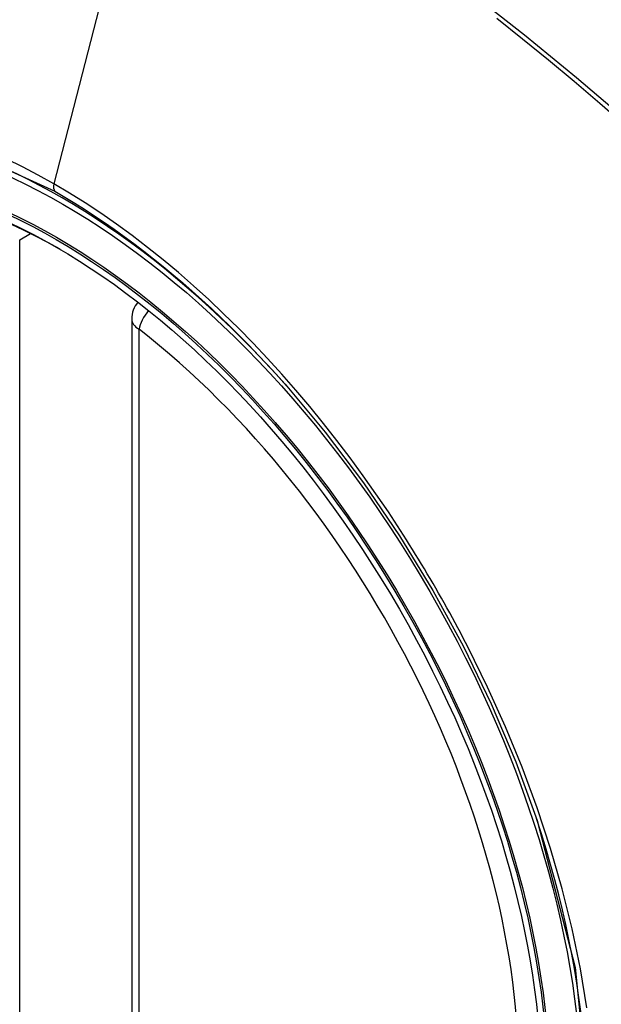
# Model space of a CAD drawing. Header units: inches. Extents: x 326.8 to 385.5, y 123.9 to 183.2.
# Tile 19 of 68: x 374.361 to 374.632, y 148.699 to 149.158. Entities that reach past the tile are written whole.
import ezdxf

# ---------------------------------------------------------------- set-up
doc = ezdxf.new("R2010")
doc.units = ezdxf.units.IN
doc.header["$MEASUREMENT"] = 0
doc.layers.add('Visible Edges(ANSI)', color=7, linetype='Continuous', lineweight=25)
doc.layers.add('Visible Tangent Edges(ANSI)', color=7, linetype='Continuous', lineweight=25)

msp = doc.modelspace()

# ---------------------------------------------------------------- linework, layer by layer
at = {"layer": 'Visible Edges(ANSI)'}
msp.add_line((374.4135411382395, 149.0184197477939), (374.4135411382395, 148.533746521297), dxfattribs=at)
at = {"layer": 'Visible Edges(ANSI)', "flags": 128}
msp.add_lwpolyline([(374.4850594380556, 148.9879631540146), (374.5037712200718, 148.9656866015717), (374.5216198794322, 148.9420723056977), (374.538404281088, 148.9173814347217), (374.5539527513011, 148.8918917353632), (374.5682139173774, 148.8657157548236), (374.5811066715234, 148.8390097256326), (374.5925605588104, 148.8119087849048), (374.6025087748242, 148.784534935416)], dxfattribs=at)
at = {"layer": 'Visible Edges(ANSI)'}
msp.add_arc((374.4253521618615, 149.0184197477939), 0.0118110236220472, 138.7604623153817, 180, dxfattribs=at)
for centre, major_axis, ratio, start_param, end_param in [((374.4865976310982, 148.2906855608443), (-0.6496062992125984, 1.125151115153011), 0.5773502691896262, 5.161526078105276, 5.834048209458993), ((374.3818539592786, 148.7927586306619), (0.1574803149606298, -0.2727639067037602), 0.577350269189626, 2.363976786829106, 7.060801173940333)]:
    msp.add_ellipse(centre, major_axis=major_axis, ratio=ratio, start_param=start_param, end_param=end_param, dxfattribs=at)
msp.add_ellipse((374.3783741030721, 148.7907495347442), major_axis=(-0.1599409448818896, 0.2770258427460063), ratio=0.577350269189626, dxfattribs=at)
at = {"layer": 'Visible Tangent Edges(ANSI)'}
for p, q in [((374.4251450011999, 149.2671067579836), (374.3772474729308, 149.0814322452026)), ((374.3613228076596, 149.0553871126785), (374.3663133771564, 149.0582684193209)), ((374.3613228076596, 148.5707138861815), (374.3613228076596, 149.0553871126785)), ((374.4170005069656, 148.5289246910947), (374.4170005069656, 149.0135979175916))]:
    msp.add_line(p, q, dxfattribs=at)
at = {"layer": 'Visible Tangent Edges(ANSI)', "flags": 128}
for points in [[(374.7154381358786, 149.0451489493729), (374.6921485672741, 149.0675049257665), (374.6686095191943, 149.0892721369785), (374.6448430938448, 149.1104180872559), (374.6208773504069, 149.1309175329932), (374.5967401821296, 149.1507447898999), (374.5724603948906, 149.1698760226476)], [(374.5837098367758, 149.1587251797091), (374.5957766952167, 149.1490744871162), (374.6078067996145, 149.1392498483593), (374.6197966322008, 149.1292544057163), (374.631742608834, 149.1190913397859), (374.6436413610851, 149.1087640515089), (374.6554895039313, 149.0982759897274), (374.6672836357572, 149.0876305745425), (374.6790205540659, 149.0768312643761), (374.6906920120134, 149.0658866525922), (374.7022433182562, 149.0548509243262), (374.7138563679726, 149.0435460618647)], [(374.2025958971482, 148.6864603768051), (374.1689760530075, 148.7535427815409), (374.1448422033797, 148.8226145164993), (374.1313962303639, 148.8902034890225), (374.1292478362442, 148.9532744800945), (374.1385009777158, 149.0087002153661), (374.1587879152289, 149.0541564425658), (374.1890513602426, 149.087362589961), (374.2279954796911, 149.106827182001), (374.2739624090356, 149.1118059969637), (374.3246274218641, 149.1020321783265), (374.3777480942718, 149.0779829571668)], [(374.3772474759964, 149.0814322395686), (374.3699390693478, 149.0855260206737), (374.3626229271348, 149.0893739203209), (374.3553082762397, 149.0929724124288)], [(374.5388697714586, 148.9198162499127), (374.5332035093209, 148.9284390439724), (374.5273971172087, 148.9369559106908), (374.5214584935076, 148.945356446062), (374.5153954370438, 148.9536301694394), (374.5092158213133, 148.9617667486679), (374.502927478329, 148.9697557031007), (374.4965383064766, 148.9775866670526), (374.4900561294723, 148.9852492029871), (374.4834882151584, 148.9927338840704), (374.4768347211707, 149.0000430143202), (374.4700979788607, 149.007174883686), (374.4632817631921, 149.0141250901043), (374.4563900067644, 149.0208893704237), (374.449426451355, 149.0274633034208), (374.4423949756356, 149.0338425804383), (374.4352994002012, 149.0400228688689), (374.4281435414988, 149.0459998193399), (374.4209349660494, 149.0517655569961), (374.4136899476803, 149.0573059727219), (374.406418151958, 149.0626151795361), (374.3991288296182, 149.0676877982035), (374.3918311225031, 149.0725184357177), (374.3845342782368, 149.0771017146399), (374.3772474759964, 149.0814322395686)], [(374.3777480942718, 149.0779829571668), (374.3823492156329, 149.0752770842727), (374.3869559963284, 149.0724691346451), (374.3915660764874, 149.069560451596), (374.3961770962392, 149.0665523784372), (374.40078676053, 149.0634462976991), (374.4053926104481, 149.0602435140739), (374.4099923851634, 149.0569454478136), (374.4145836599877, 149.0535533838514), (374.4191641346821, 149.0500687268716), (374.4237314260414, 149.0464927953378), (374.4282825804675, 149.0428275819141), (374.4328120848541, 149.0390781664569), (374.4373182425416, 149.0352463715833), (374.4418000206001, 149.0313332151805), (374.4462564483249, 149.0273397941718), (374.4506865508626, 149.0232671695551), (374.4550892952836, 149.0191164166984), (374.459463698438, 149.0148885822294), (374.4638087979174, 149.0105847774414), (374.4681235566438, 149.0062060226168), (374.4724069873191, 149.001753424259), (374.4766581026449, 148.9972280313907), (374.4808759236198, 148.9926309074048), (374.4850594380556, 148.9879631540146)], [(374.5703969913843, 148.8652095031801), (374.5691956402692, 148.8675374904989), (374.567984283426, 148.8698614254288), (374.5667629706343, 148.8721811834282), (374.5655317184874, 148.8744967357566), (374.5642905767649, 148.8768080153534), (374.5630395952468, 148.8791149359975), (374.5617787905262, 148.881417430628), (374.5605081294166, 148.8837154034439), (374.5592277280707, 148.8860088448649), (374.5579375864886, 148.8882976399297), (374.5566377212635, 148.890581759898), (374.5553281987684, 148.8928611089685), (374.5540090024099, 148.8951356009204), (374.5526801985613, 148.897405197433), (374.5513417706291, 148.8996698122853), (374.5499938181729, 148.9019293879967), (374.5486363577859, 148.9041838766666), (374.5472693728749, 148.9064331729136), (374.5458929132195, 148.9086771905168), (374.5445070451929, 148.9109159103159), (374.5431117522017, 148.9131492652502), (374.5417070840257, 148.915377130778), (374.5402930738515, 148.9175994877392), (374.5388697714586, 148.9198162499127)], [(374.6256838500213, 148.6972201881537), (374.6226942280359, 148.7154966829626), (374.6188725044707, 148.734019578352), (374.6142336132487, 148.7527306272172), (374.6087924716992, 148.7715715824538), (374.6025640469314, 148.790484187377), (374.5955679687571, 148.8093997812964), (374.5878562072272, 148.8281932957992), (374.5794581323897, 148.8468097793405), (374.5703969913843, 148.8652095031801)], [(374.602500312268, 148.7845559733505), (374.6202310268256, 148.7160618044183), (374.6267676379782, 148.6509089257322)]]:
    msp.add_lwpolyline(points, dxfattribs=at)
at = {"layer": 'Visible Tangent Edges(ANSI)'}
for centre, major_axis, ratio, start_param, end_param in [((374.3808601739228, 148.7921848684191), (-0.1731810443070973, 0.2999583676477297), 0.577350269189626, 5.055269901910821, 10.6526933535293), ((374.3805319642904, 149.0820011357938), (-0.0024606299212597, -0.0042619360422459), 0.577350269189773, 5.161112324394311, 6.141288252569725), ((374.4253521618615, 149.0184197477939), (0.0072436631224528, 0.009328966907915), 0.4708410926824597, 1.514964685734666, 2.428163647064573), ((374.4253521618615, 149.0184197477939), (-0.0118110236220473, -1e-16), 0.5773502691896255, 0, 0.7853981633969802), ((374.3808100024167, 148.7921559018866), (0.1505905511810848, -0.2608304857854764), 0.577350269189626, 5.668550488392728, 8.468616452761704)]:
    msp.add_ellipse(centre, major_axis=major_axis, ratio=ratio, start_param=start_param, end_param=end_param, dxfattribs=at)
for centre, major_axis in [((374.3814522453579, 148.7925267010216), (0.171107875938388, -0.296367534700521)), ((374.3784780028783, 148.7908095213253), (-0.1626954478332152, 0.2817967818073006)), ((374.3783741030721, 148.7907495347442), (0.1620986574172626, -0.2807631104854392))]:
    msp.add_ellipse(centre, major_axis=major_axis, ratio=0.577350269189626, dxfattribs=at)

doc.saveas('drawing.dxf')
